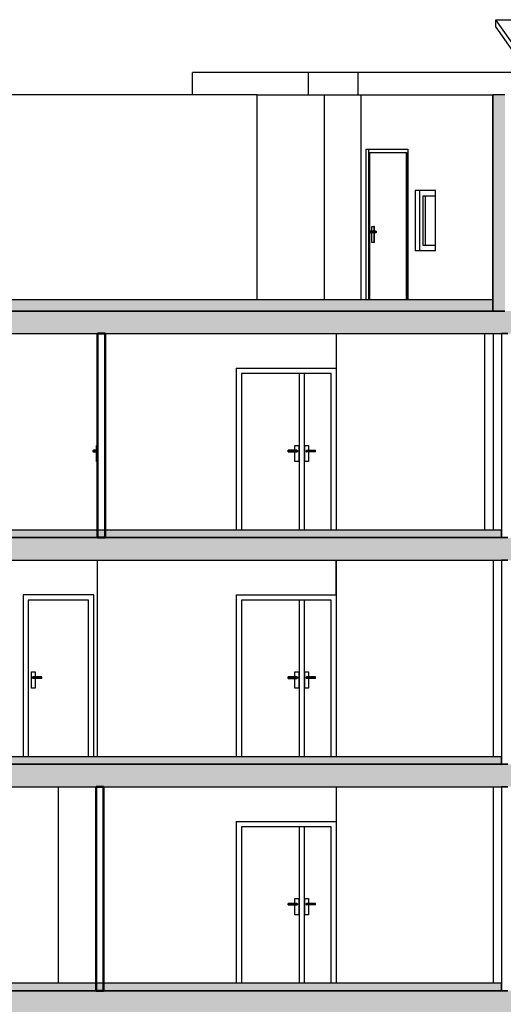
# Model space of a CAD drawing. Header units: metres. Extents: x -1 to 441, y -65 to 31.
# Tile 9 of 20: x 403 to 410, y -43 to -30. Entities that reach past the tile are written whole.
import ezdxf

# ---------------------------------------------------------------- set-up
doc = ezdxf.new("R2010")
doc.units = ezdxf.units.M
doc.linetypes.add('CONTINUA', pattern=[0])
doc.layers.add('+++++ CÀLCUL SECCIÓ C', color=7, linetype='CONTINUA', lineweight=25)

msp = doc.modelspace()

# ---------------------------------------------------------------- hatches: boundary and pattern name
at = {"layer": '+++++ CÀLCUL SECCIÓ C', "linetype": 'CONTINUA', "lineweight": 25, "true_color": 0xa0a0a0, "transparency": 33554687}
msp.add_hatch(color=253, dxfattribs=at).paths.add_polyline_path([(409.745, -30.87), (409.585, -30.87), (409.585, -33.74), (409.745, -33.74)])
at = {"layer": '+++++ CÀLCUL SECCIÓ C', "linetype": 'CONTINUA', "lineweight": 25, "transparency": 33554687}
for points in [[(399.706, -33.59), (399.706, -33.74), (409.585, -33.74), (409.585, -33.59)], [(399.9, -36.65), (399.9, -36.75), (409.699, -36.75), (409.699, -36.65)], [(399.9, -39.66), (399.9, -39.76), (409.699, -39.76), (409.699, -39.66)], [(409.697, -42.77), (409.697, -42.67), (399.9, -42.67), (399.9, -42.77)]]:
    msp.add_hatch(color=32, dxfattribs=at).paths.add_polyline_path(points)
at = {"layer": '+++++ CÀLCUL SECCIÓ C', "linetype": 'CONTINUA', "lineweight": 25, "true_color": 0xababab, "transparency": 33554687}
for points in [[(425.392, -33.74), (399.901, -33.74), (399.901, -34.04), (425.392, -34.04)], [(425.392, -36.75), (399.901, -36.75), (399.901, -37.05), (425.392, -37.05)], [(425.392, -39.76), (399.9, -39.76), (399.9, -40.06), (425.392, -40.06)], [(425.392, -42.77), (399.9, -42.77), (399.9, -43.07), (425.392, -43.07)]]:
    msp.add_hatch(color=253, dxfattribs=at).paths.add_polyline_path(points)

# ---------------------------------------------------------------- linework, layer by layer
at = {"layer": '+++++ CÀLCUL SECCIÓ C', "color": 7, "linetype": 'CONTINUA', "lineweight": 25, "transparency": 33554687}
for p, q in [((409.624, -29.97), (409.624, -29.87)), ((409.993, -30.39), (409.624, -29.87)), ((409.624, -29.87), (412.877, -29.87)), ((409.624, -29.97), (409.993, -30.49)), ((405.598, -30.87), (405.598, -30.57)), ((407.138, -30.57), (405.598, -30.57)), ((407.138, -30.87), (407.138, -30.57)), ((407.798, -30.57), (407.138, -30.57)), ((407.798, -30.87), (407.798, -30.57)), ((407.886, -30.57), (407.798, -30.57)), ((407.977, -30.57), (407.886, -30.57)), ((408.069, -30.57), (407.977, -30.57)), ((408.164, -30.57), (408.069, -30.57)), ((408.261, -30.57), (408.164, -30.57)), ((408.36, -30.57), (408.261, -30.57)), ((408.461, -30.57), (408.36, -30.57)), ((408.565, -30.57), (408.461, -30.57)), ((408.67, -30.57), (408.565, -30.57)), ((408.777, -30.57), (408.67, -30.57)), ((408.886, -30.57), (408.777, -30.57)), ((408.997, -30.57), (408.886, -30.57)), ((409.109, -30.57), (408.997, -30.57)), ((409.224, -30.57), (409.109, -30.57)), ((409.34, -30.57), (409.224, -30.57)), ((409.459, -30.57), (409.34, -30.57)), ((409.578, -30.57), (409.459, -30.57)), ((409.7, -30.57), (409.578, -30.57)), ((409.823, -30.57), (409.7, -30.57)), ((406.455, -30.87), (400.545, -30.87)), ((406.455, -33.59), (406.455, -30.87)), ((406.455, -30.87), (407.138, -30.87)), ((407.138, -30.87), (407.798, -30.87)), ((407.347, -33.59), (407.347, -30.87)), ((407.798, -30.87), (407.886, -30.87)), ((407.837, -33.59), (407.837, -30.87)), ((407.886, -30.87), (407.977, -30.87)), ((407.977, -30.87), (408.069, -30.87)), ((408.069, -30.87), (408.164, -30.87)), ((408.164, -30.87), (408.261, -30.87)), ((408.261, -30.87), (408.36, -30.87)), ((408.36, -30.87), (408.461, -30.87)), ((408.461, -30.87), (408.565, -30.87)), ((408.565, -30.87), (408.67, -30.87)), ((408.67, -30.87), (408.777, -30.87)), ((408.777, -30.87), (408.886, -30.87)), ((408.886, -30.87), (408.997, -30.87)), ((408.997, -30.87), (409.109, -30.87)), ((409.109, -30.87), (409.224, -30.87)), ((409.224, -30.87), (409.34, -30.87)), ((409.34, -30.87), (409.459, -30.87)), ((409.459, -30.87), (409.578, -30.87)), ((409.578, -30.87), (409.585, -30.87)), ((409.584, -33.59), (409.584, -30.87)), ((409.585, -30.87), (409.585, -33.59)), ((409.745, -30.87), (409.585, -30.87)), ((407.898, -31.59), (407.898, -33.59)), ((407.898, -31.59), (407.953, -31.59)), ((407.933, -31.59), (407.933, -33.59)), ((407.948, -31.64), (407.948, -32.685)), ((408.437, -31.64), (407.948, -31.64)), ((407.953, -31.59), (408.235, -31.59)), ((408.235, -31.59), (408.454, -31.59)), ((408.437, -33.59), (408.437, -31.64)), ((408.437, -31.64), (408.453, -31.64)), ((408.453, -33.59), (408.453, -31.64)), ((408.454, -31.59), (408.454, -33.59)), ((408.552, -32.14), (408.552, -32.94)), ((408.823, -32.14), (408.552, -32.14)), ((408.611, -32.14), (408.611, -32.94)), ((408.823, -32.94), (408.823, -32.14)), ((408.659, -32.87), (408.659, -32.21)), ((408.659, -32.21), (408.823, -32.21)), ((408.684, -32.21), (408.684, -32.87)), ((407.947, -32.685), (407.945, -32.69)), ((407.945, -32.69), (407.947, -32.695)), ((408.021, -32.69), (407.945, -32.69)), ((407.952, -32.681), (407.947, -32.685)), ((408.022, -32.685), (407.947, -32.685)), ((407.947, -32.695), (407.952, -32.699)), ((408.022, -32.695), (407.947, -32.695)), ((407.948, -32.695), (407.948, -33.59)), ((407.959, -32.68), (407.952, -32.681)), ((408.025, -32.681), (407.952, -32.681)), ((407.959, -32.68), (408.029, -32.68)), ((407.976, -32.68), (407.976, -32.615)), ((407.976, -32.615), (408.006, -32.615)), ((408.006, -32.615), (408.006, -32.68)), ((408.014, -32.615), (408.006, -32.615)), ((408.014, -32.68), (408.014, -32.615)), ((408.021, -32.69), (408.022, -32.685)), ((408.022, -32.695), (408.021, -32.69)), ((408.022, -32.685), (408.025, -32.681)), ((408.025, -32.699), (408.022, -32.695)), ((408.025, -32.681), (408.029, -32.68)), ((408.029, -32.68), (408.033, -32.681)), ((408.033, -32.681), (408.036, -32.685)), ((408.036, -32.695), (408.033, -32.699)), ((408.036, -32.685), (408.037, -32.69)), ((408.037, -32.69), (408.036, -32.695)), ((407.952, -32.699), (407.959, -32.7)), ((408.025, -32.699), (407.952, -32.699)), ((408.029, -32.7), (407.959, -32.7)), ((407.976, -32.83), (407.976, -32.7)), ((408.006, -32.7), (408.006, -32.83)), ((408.014, -32.83), (408.014, -32.7)), ((408.029, -32.7), (408.025, -32.699)), ((408.033, -32.699), (408.029, -32.7)), ((408.006, -32.83), (407.976, -32.83)), ((408.014, -32.83), (408.006, -32.83)), ((408.823, -32.94), (408.552, -32.94)), ((408.823, -32.87), (408.659, -32.87)), ((409.585, -33.59), (399.706, -33.59)), ((409.585, -33.74), (409.585, -33.59)), ((409.585, -33.59), (409.585, -33.74)), ((399.9, -33.74), (409.585, -33.74)), ((409.745, -33.74), (399.901, -33.74)), ((409.585, -33.74), (409.745, -33.74)), ((399.901, -34.04), (404.337, -34.04)), ((404.337, -34.04), (404.437, -34.04)), ((404.437, -34.04), (409.701, -34.04)), ((407.507, -36.65), (407.507, -34.04)), ((409.477, -36.65), (409.477, -34.04)), ((409.477, -36.65), (409.477, -34.04)), ((409.592, -36.65), (409.592, -34.04)), ((409.697, -34.04), (409.697, -36.75)), ((409.701, -34.04), (409.697, -34.04)), ((409.701, -34.04), (409.784, -34.04)), ((409.784, -34.04), (409.701, -34.04)), ((406.177, -34.5), (406.177, -36.65)), ((406.177, -34.5), (407.507, -34.5)), ((404.332, -34.55), (404.332, -36.65)), ((404.332, -34.55), (404.337, -34.55)), ((407.437, -34.57), (406.247, -34.57)), ((406.247, -34.57), (406.247, -36.65)), ((407.017, -36.65), (407.017, -34.57)), ((407.077, -34.57), (407.077, -36.65)), ((407.437, -36.65), (407.437, -34.57)), ((404.322, -35.74), (404.322, -35.525)), ((404.332, -35.525), (404.322, -35.525)), ((406.957, -35.59), (406.957, -35.525)), ((406.957, -35.525), (407.007, -35.525)), ((407.007, -35.525), (407.007, -35.74)), ((407.088, -35.74), (407.088, -35.525)), ((407.088, -35.525), (407.138, -35.525)), ((407.138, -35.525), (407.138, -35.59)), ((404.273, -35.595), (404.272, -35.6)), ((404.272, -35.6), (404.273, -35.605)), ((404.272, -35.6), (404.322, -35.6)), ((404.277, -35.591), (404.273, -35.595)), ((404.273, -35.595), (404.322, -35.595)), ((404.273, -35.605), (404.277, -35.609)), ((404.273, -35.605), (404.322, -35.605)), ((404.282, -35.59), (404.277, -35.591)), ((404.277, -35.591), (404.322, -35.591)), ((404.277, -35.609), (404.282, -35.61)), ((404.277, -35.609), (404.322, -35.609)), ((404.322, -35.59), (404.282, -35.59)), ((404.282, -35.61), (404.322, -35.61)), ((406.867, -35.591), (406.867, -35.59)), ((406.982, -35.59), (406.867, -35.59)), ((406.867, -35.595), (406.867, -35.591)), ((406.867, -35.591), (406.987, -35.591)), ((406.867, -35.6), (406.867, -35.595)), ((406.867, -35.595), (406.991, -35.595)), ((406.867, -35.605), (406.867, -35.6)), ((406.867, -35.6), (406.992, -35.6)), ((406.867, -35.609), (406.867, -35.605)), ((406.867, -35.605), (406.991, -35.605)), ((406.867, -35.61), (406.867, -35.609)), ((406.867, -35.609), (406.987, -35.609)), ((406.867, -35.61), (406.982, -35.61)), ((406.957, -35.74), (406.957, -35.61)), ((406.982, -35.59), (406.987, -35.591)), ((406.987, -35.609), (406.982, -35.61)), ((406.987, -35.591), (406.991, -35.595)), ((406.991, -35.605), (406.987, -35.609)), ((406.991, -35.595), (406.992, -35.6)), ((406.992, -35.6), (406.991, -35.605)), ((407.104, -35.595), (407.103, -35.6)), ((407.103, -35.6), (407.104, -35.605)), ((407.228, -35.6), (407.103, -35.6)), ((407.108, -35.591), (407.104, -35.595)), ((407.228, -35.595), (407.104, -35.595)), ((407.104, -35.605), (407.108, -35.609)), ((407.228, -35.605), (407.104, -35.605)), ((407.113, -35.59), (407.108, -35.591)), ((407.228, -35.591), (407.108, -35.591)), ((407.108, -35.609), (407.113, -35.61)), ((407.228, -35.609), (407.108, -35.609)), ((407.113, -35.59), (407.228, -35.59)), ((407.228, -35.61), (407.113, -35.61)), ((407.138, -35.61), (407.138, -35.74)), ((407.228, -35.591), (407.228, -35.59)), ((407.228, -35.595), (407.228, -35.591)), ((407.228, -35.6), (407.228, -35.595)), ((407.228, -35.605), (407.228, -35.6)), ((407.228, -35.609), (407.228, -35.605)), ((407.228, -35.61), (407.228, -35.609)), ((404.332, -35.74), (404.322, -35.74)), ((407.007, -35.74), (406.957, -35.74)), ((407.138, -35.74), (407.088, -35.74)), ((409.699, -36.65), (399.9, -36.65)), ((399.9, -36.75), (404.337, -36.75)), ((404.337, -36.75), (399.901, -36.75)), ((404.437, -36.75), (404.337, -36.75)), ((404.337, -36.75), (404.437, -36.75)), ((409.701, -36.75), (404.437, -36.75)), ((404.437, -36.75), (409.699, -36.75)), ((409.697, -36.75), (409.699, -36.75)), ((409.699, -36.75), (409.699, -36.65)), ((409.699, -36.75), (409.701, -36.75)), ((409.784, -36.75), (409.701, -36.75)), ((409.701, -36.75), (409.784, -36.75)), ((399.901, -37.05), (409.701, -37.05)), ((404.337, -39.66), (404.337, -37.05)), ((407.506, -37.51), (407.506, -37.05)), ((407.507, -39.66), (407.507, -37.05)), ((409.591, -39.66), (409.591, -37.05)), ((409.591, -39.66), (409.591, -37.05)), ((409.697, -37.05), (409.697, -39.76)), ((409.701, -37.05), (409.697, -37.05)), ((409.701, -37.05), (409.784, -37.05)), ((409.784, -37.05), (409.701, -37.05)), ((407.507, -37.3), (407.506, -37.3)), ((407.506, -37.35), (407.507, -37.35)), ((403.347, -37.51), (403.347, -39.66)), ((404.287, -37.51), (403.347, -37.51)), ((404.287, -39.66), (404.287, -37.51)), ((406.177, -37.51), (406.177, -39.66)), ((406.177, -37.51), (407.506, -37.51)), ((407.506, -37.51), (407.506, -39.66)), ((403.417, -37.58), (403.417, -39.66)), ((404.217, -37.58), (403.417, -37.58)), ((404.217, -39.66), (404.217, -37.58)), ((407.436, -37.58), (406.247, -37.58)), ((406.247, -37.58), (406.247, -39.66)), ((407.017, -39.66), (407.017, -37.58)), ((407.077, -37.58), (407.077, -39.66)), ((407.436, -39.66), (407.436, -37.58)), ((403.457, -38.75), (403.457, -38.535)), ((403.457, -38.535), (403.507, -38.535)), ((403.507, -38.535), (403.507, -38.6)), ((406.957, -38.6), (406.957, -38.535)), ((406.957, -38.535), (407.007, -38.535)), ((407.007, -38.535), (407.007, -38.75)), ((407.088, -38.75), (407.088, -38.535)), ((407.088, -38.535), (407.138, -38.535)), ((407.138, -38.535), (407.138, -38.6)), ((403.473, -38.605), (403.472, -38.61)), ((403.472, -38.61), (403.473, -38.615)), ((403.597, -38.61), (403.472, -38.61)), ((403.477, -38.601), (403.473, -38.605)), ((403.597, -38.605), (403.473, -38.605)), ((403.473, -38.615), (403.477, -38.619)), ((403.597, -38.615), (403.473, -38.615)), ((403.482, -38.6), (403.477, -38.601)), ((403.597, -38.601), (403.477, -38.601)), ((403.477, -38.619), (403.482, -38.62)), ((403.597, -38.619), (403.477, -38.619)), ((403.482, -38.6), (403.597, -38.6)), ((403.597, -38.62), (403.482, -38.62)), ((403.507, -38.62), (403.507, -38.75)), ((403.597, -38.601), (403.597, -38.6)), ((403.597, -38.605), (403.597, -38.601)), ((403.597, -38.61), (403.597, -38.605)), ((403.597, -38.615), (403.597, -38.61)), ((403.597, -38.619), (403.597, -38.615)), ((403.597, -38.62), (403.597, -38.619)), ((406.867, -38.601), (406.867, -38.6)), ((406.982, -38.6), (406.867, -38.6)), ((406.867, -38.605), (406.867, -38.601)), ((406.867, -38.601), (406.987, -38.601)), ((406.867, -38.61), (406.867, -38.605)), ((406.867, -38.605), (406.991, -38.605)), ((406.867, -38.615), (406.867, -38.61)), ((406.867, -38.61), (406.992, -38.61)), ((406.867, -38.619), (406.867, -38.615)), ((406.867, -38.615), (406.991, -38.615)), ((406.867, -38.62), (406.867, -38.619)), ((406.867, -38.619), (406.987, -38.619)), ((406.867, -38.62), (406.982, -38.62)), ((406.957, -38.75), (406.957, -38.62)), ((406.982, -38.6), (406.987, -38.601)), ((406.987, -38.619), (406.982, -38.62)), ((406.987, -38.601), (406.991, -38.605)), ((406.991, -38.615), (406.987, -38.619)), ((406.991, -38.605), (406.992, -38.61)), ((406.992, -38.61), (406.991, -38.615)), ((407.104, -38.605), (407.103, -38.61)), ((407.103, -38.61), (407.104, -38.615)), ((407.228, -38.61), (407.103, -38.61)), ((407.108, -38.601), (407.104, -38.605)), ((407.228, -38.605), (407.104, -38.605)), ((407.104, -38.615), (407.108, -38.619)), ((407.228, -38.615), (407.104, -38.615)), ((407.113, -38.6), (407.108, -38.601)), ((407.228, -38.601), (407.108, -38.601)), ((407.108, -38.619), (407.113, -38.62)), ((407.228, -38.619), (407.108, -38.619)), ((407.113, -38.6), (407.228, -38.6)), ((407.228, -38.62), (407.113, -38.62)), ((407.138, -38.62), (407.138, -38.75)), ((407.228, -38.601), (407.228, -38.6)), ((407.228, -38.605), (407.228, -38.601)), ((407.228, -38.61), (407.228, -38.605)), ((407.228, -38.615), (407.228, -38.61)), ((407.228, -38.619), (407.228, -38.615)), ((407.228, -38.62), (407.228, -38.619)), ((403.507, -38.75), (403.457, -38.75)), ((407.007, -38.75), (406.957, -38.75)), ((407.138, -38.75), (407.088, -38.75)), ((409.699, -39.66), (399.9, -39.66)), ((409.701, -39.76), (399.9, -39.76)), ((399.9, -39.76), (409.699, -39.76)), ((409.697, -39.76), (409.699, -39.76)), ((409.699, -39.76), (409.699, -39.66)), ((409.699, -39.76), (409.701, -39.76)), ((409.784, -39.76), (409.701, -39.76)), ((409.701, -39.76), (409.784, -39.76)), ((399.9, -40.06), (404.317, -40.06)), ((403.817, -42.67), (403.817, -40.06)), ((403.817, -42.67), (403.817, -40.06)), ((404.317, -40.06), (404.417, -40.06)), ((404.417, -40.06), (409.697, -40.06)), ((407.507, -42.67), (407.507, -40.06)), ((409.592, -42.67), (409.592, -40.06)), ((409.697, -40.06), (409.784, -40.06)), ((409.697, -40.06), (409.697, -42.67)), ((409.701, -40.06), (409.697, -40.06)), ((409.784, -40.06), (409.701, -40.06)), ((406.177, -40.52), (406.177, -42.67)), ((406.177, -40.52), (407.507, -40.52)), ((407.437, -40.59), (406.247, -40.59)), ((406.247, -40.59), (406.247, -42.67)), ((407.017, -42.67), (407.017, -40.59)), ((407.077, -40.59), (407.077, -42.67)), ((407.437, -42.67), (407.437, -40.59)), ((406.957, -41.61), (406.957, -41.545)), ((406.957, -41.545), (407.007, -41.545)), ((407.007, -41.545), (407.007, -41.76)), ((407.088, -41.76), (407.088, -41.545)), ((407.088, -41.545), (407.138, -41.545)), ((407.138, -41.545), (407.138, -41.61)), ((406.867, -41.611), (406.867, -41.61)), ((406.982, -41.61), (406.867, -41.61)), ((406.867, -41.615), (406.867, -41.611)), ((406.867, -41.611), (406.987, -41.611)), ((406.867, -41.62), (406.867, -41.615)), ((406.867, -41.615), (406.991, -41.615)), ((406.867, -41.625), (406.867, -41.62)), ((406.867, -41.62), (406.992, -41.62)), ((406.867, -41.629), (406.867, -41.625)), ((406.867, -41.625), (406.991, -41.625)), ((406.867, -41.63), (406.867, -41.629)), ((406.867, -41.629), (406.987, -41.629)), ((406.867, -41.63), (406.982, -41.63)), ((406.957, -41.76), (406.957, -41.63)), ((406.982, -41.61), (406.987, -41.611)), ((406.987, -41.629), (406.982, -41.63)), ((406.987, -41.611), (406.991, -41.615)), ((406.991, -41.625), (406.987, -41.629)), ((406.991, -41.615), (406.992, -41.62)), ((406.992, -41.62), (406.991, -41.625)), ((407.104, -41.615), (407.103, -41.62)), ((407.103, -41.62), (407.104, -41.625)), ((407.228, -41.62), (407.103, -41.62)), ((407.108, -41.611), (407.104, -41.615)), ((407.228, -41.615), (407.104, -41.615)), ((407.104, -41.625), (407.108, -41.629)), ((407.228, -41.625), (407.104, -41.625)), ((407.113, -41.61), (407.108, -41.611)), ((407.228, -41.611), (407.108, -41.611)), ((407.108, -41.629), (407.113, -41.63)), ((407.228, -41.629), (407.108, -41.629)), ((407.113, -41.61), (407.228, -41.61)), ((407.228, -41.63), (407.113, -41.63)), ((407.138, -41.63), (407.138, -41.76)), ((407.228, -41.611), (407.228, -41.61)), ((407.228, -41.615), (407.228, -41.611)), ((407.228, -41.62), (407.228, -41.615)), ((407.228, -41.625), (407.228, -41.62)), ((407.228, -41.629), (407.228, -41.625)), ((407.228, -41.63), (407.228, -41.629)), ((407.007, -41.76), (406.957, -41.76)), ((407.138, -41.76), (407.088, -41.76)), ((409.697, -42.67), (399.9, -42.67)), ((409.697, -42.67), (409.697, -42.77)), ((409.697, -42.77), (409.697, -42.67)), ((404.317, -42.77), (399.9, -42.77)), ((399.9, -42.77), (404.317, -42.77)), ((404.417, -42.77), (404.317, -42.77)), ((404.317, -42.77), (404.417, -42.77)), ((409.784, -42.77), (404.417, -42.77)), ((404.417, -42.77), (409.697, -42.77)), ((409.697, -42.77), (409.701, -42.77)), ((409.701, -42.77), (409.784, -42.77))]:
    msp.add_line(p, q, dxfattribs=at)
at = {"layer": '+++++ CÀLCUL SECCIÓ C', "color": 4, "linetype": 'CONTINUA', "lineweight": 50, "transparency": 33554687}
for p, q in [((404.337, -34.04), (404.337, -36.75)), ((404.437, -34.04), (404.337, -34.04)), ((404.437, -36.75), (404.437, -34.04)), ((404.337, -36.75), (404.437, -36.75)), ((404.317, -40.06), (404.317, -42.77)), ((404.417, -40.06), (404.317, -40.06)), ((404.417, -42.77), (404.417, -40.06)), ((404.317, -42.77), (404.417, -42.77))]:
    msp.add_line(p, q, dxfattribs=at)

doc.saveas('drawing.dxf')
